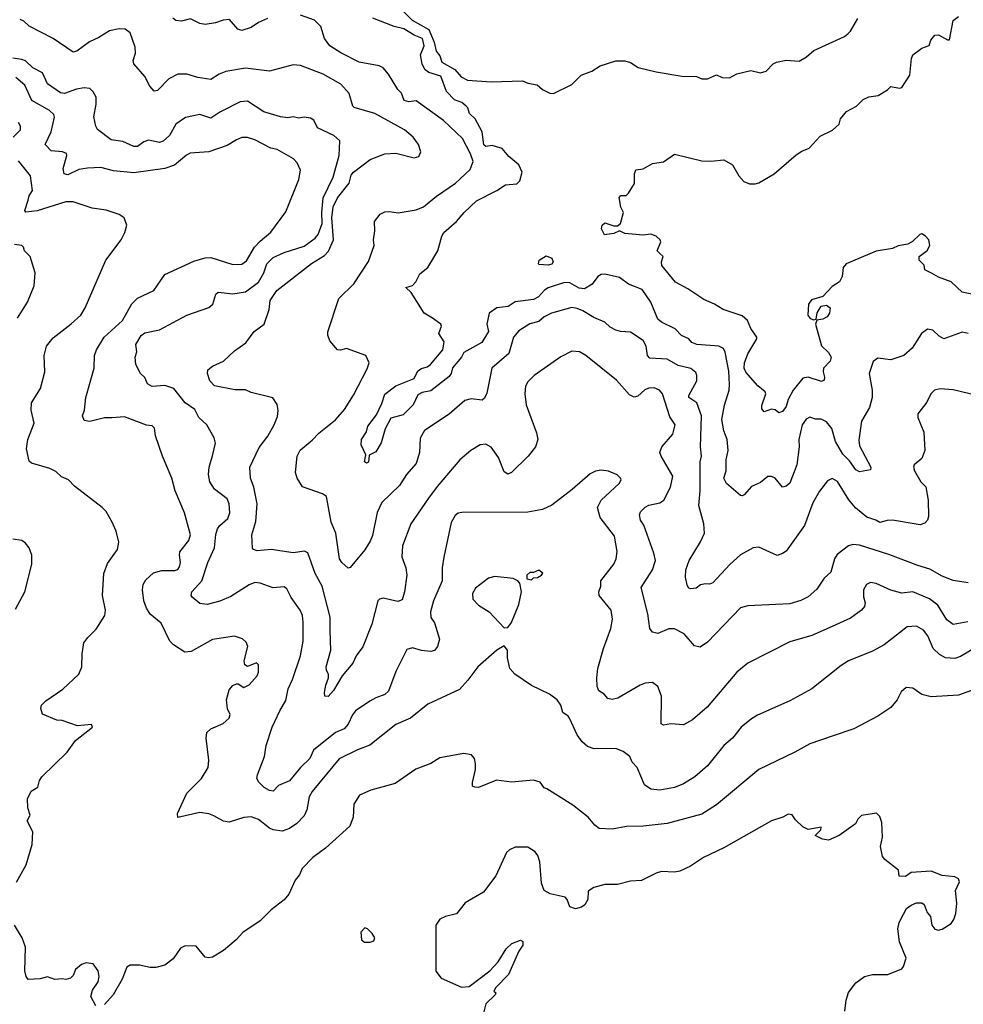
# Model space of a CAD drawing. Extents: x 1863017 to 1989460, y 394564 to 532820.
# Tile 90 of 213: x 1892582 to 1897731, y 490323 to 495697. Entities that reach past the tile are written whole.
import ezdxf

# ---------------------------------------------------------------- set-up
doc = ezdxf.new("R2010")
doc.units = 0

msp = doc.modelspace()

# ---------------------------------------------------------------- linework, layer by layer
at = {"layer": '0CON10XD'}
for points in [[(1894665, 495752), (1894723.8, 495695), (1894813.9, 495643.9), (1894843.1, 495575), (1894854.6, 495524.6), (1894875, 495500), (1894886.2, 495465), (1894955.9, 495425.9), (1894991.2, 495385), (1895025, 495367.1), (1895155, 495357.5), (1895325, 495363.3), (1895355, 495350), (1895405, 495341.2), (1895435, 495316.7), (1895475, 495296.7), (1895495, 495293.8), (1895595, 495343.3), (1895646.4, 495393.6), (1895703.6, 495416.4), (1895750, 495445), (1895835, 495473.3), (1895885, 495473.3), (1895915, 495463.3), (1895956.1, 495436.1), (1896055, 495412), (1896195, 495388), (1896275, 495386.2), (1896305, 495373.8), (1896335, 495373.8), (1896385, 495396), (1896415, 495381.2), (1896455, 495380), (1896495, 495401.2), (1896571.2, 495418.8), (1896625, 495406.2), (1896655, 495416.2), (1896693.2, 495456.8), (1896712.5, 495465), (1896765, 495475.8), (1896835, 495471.2), (1896875, 495493.8), (1896915, 495528), (1897083.3, 495605), (1897100.9, 495619.1), (1897115.8, 495635), (1897155, 495703.8)], [(1894404.6, 494865.4), (1894495, 494934.3), (1894575, 494964.3), (1894635, 494968.1), (1894735, 494942.5), (1894759.4, 494950.6), (1894772, 494975), (1894757.5, 495015), (1894729.2, 495055), (1894682, 495095), (1894520.8, 495185), (1894407.4, 495217.4), (1894400, 495225), (1894380.6, 495295), (1894335, 495344.4), (1894238.8, 495398.8), (1894115, 495447.5), (1894075, 495451.4), (1893945, 495415.7), (1893815, 495432.9), (1893706.3, 495413.7), (1893670.4, 495399.6), (1893625, 495371.4), (1893555, 495382.2), (1893495, 495400), (1893445, 495399.5), (1893395.8, 495375), (1893335, 495310), (1893317, 495307), (1893293.3, 495335), (1893265, 495387.5), (1893206.1, 495456.1), (1893202, 495475), (1893214.5, 495515), (1893213.3, 495546.7), (1893185.3, 495625), (1893157.5, 495645), (1893125, 495646.3), (1893073.2, 495636.8), (1893015, 495599.5), (1892964.1, 495575.9), (1892895, 495525.5), (1892875, 495520.4), (1892764.6, 495594.6), (1892635, 495662.2), (1892605, 495689.4), (1892585, 495698.1)], [(1893935, 495703.3), (1893885, 495681.2), (1893845, 495654), (1893795, 495638.8), (1893773.3, 495645), (1893727.5, 495697.5), (1893692.5, 495695), (1893650.8, 495679.2), (1893595, 495670), (1893565, 495675.6), (1893515, 495702), (1893465, 495689.6), (1893435, 495691.8), (1893418.1, 495705)], [(1897805.3, 493645.3), (1897675, 493676.9), (1897605, 493682.5), (1897573.3, 493675), (1897554, 493655), (1897531.1, 493608.9), (1897482.5, 493545), (1897482.5, 493525), (1897515.7, 493445), (1897521.4, 493345), (1897505, 493301.2), (1897462.3, 493267.7), (1897458.8, 493255), (1897463.8, 493235), (1897500, 493175), (1897526.5, 493146.5), (1897540, 493075), (1897541.2, 492985), (1897536.2, 492965), (1897521.2, 492948.8), (1897495, 492940.8), (1897345, 492964.5), (1897315, 492963.8), (1897275, 492952.3), (1897253.1, 492965), (1897205, 492981.1), (1897142.2, 493032.2), (1897106.4, 493076.4), (1897045, 493175.8), (1897015, 493192), (1896989.1, 493180.9), (1896945.5, 493124.5), (1896909.8, 493060.2), (1896863.7, 492936.3), (1896765, 492796), (1896745, 492782.9), (1896715, 492772.5), (1896615, 492817.8), (1896585, 492814.4), (1896515, 492775.5), (1896456.7, 492723.3), (1896365, 492624), (1896346.4, 492616.4), (1896325, 492618.8), (1896297.7, 492612.3), (1896272.5, 492595), (1896245, 492590), (1896233.3, 492595), (1896225, 492610), (1896214.5, 492654.5), (1896216.7, 492695), (1896234.3, 492745), (1896297.5, 492847.5), (1896318.6, 492895), (1896315.5, 492945.5), (1896288.5, 493045), (1896295.3, 493125), (1896295.6, 493284.4), (1896303.1, 493315), (1896297.8, 493365), (1896302.8, 493535), (1896277.3, 493605), (1896233.3, 493635), (1896233.8, 493645), (1896277.2, 493725), (1896277.5, 493755), (1896271.1, 493771.1), (1896245, 493793.3), (1896175, 493810.4), (1896115, 493843.8), (1896020.2, 493850.2), (1896007.8, 493865), (1896001.2, 493915), (1895985, 493945.4), (1895915, 493991.4), (1895860, 493995), (1895835, 494002.5), (1895805, 494019.2), (1895775, 494046.9), (1895715, 494071.5), (1895655, 494107.9), (1895625, 494121.5), (1895594.6, 494125.4), (1895484.8, 494095.2), (1895444.2, 494075), (1895415, 494050), (1895365, 494036.4), (1895305, 493998.6), (1895276.4, 493963.6), (1895250.6, 493875), (1895159.4, 493795), (1895131.1, 493658.9), (1895119.1, 493630.9), (1895105, 493620.8), (1895045, 493627.8), (1895011.7, 493618.3), (1894925, 493543.1), (1894791.4, 493455), (1894767.4, 493412.6), (1894763.5, 493335), (1894745.5, 493275), (1894692.5, 493215), (1894655.6, 493155), (1894558, 493062), (1894532.1, 493007.9), (1894507.4, 492882.6), (1894495, 492850), (1894466.2, 492803.8), (1894385, 492706.2), (1894375, 492704), (1894340.6, 492735), (1894327.9, 492755), (1894306.9, 492895), (1894281.1, 492955), (1894256.7, 493095), (1894235, 493110), (1894125, 493147.5), (1894095.5, 493195), (1894087.9, 493225), (1894097.3, 493315), (1894112.3, 493347.7), (1894178.7, 493401.3), (1894215, 493440.8), (1894305, 493512.2), (1894355, 493568.9), (1894403, 493647), (1894478.6, 493791.4), (1894490, 493825), (1894470.8, 493865), (1894365, 493901.9), (1894333.2, 493893.2), (1894316.7, 493895), (1894273.9, 493943.9), (1894263.3, 493975), (1894263.8, 493993.8), (1894324.2, 494175), (1894405.6, 494255), (1894485, 494376.7), (1894515.8, 494465), (1894512, 494495), (1894520, 494545), (1894518.8, 494595), (1894550, 494635), (1894575, 494648), (1894600.5, 494650.5), (1894647.3, 494642.7), (1894745, 494660), (1894785, 494675.7), (1894856.2, 494733.8), (1894960, 494805), (1895040.2, 494879.8), (1895057.5, 494922.5), (1895042.9, 494965), (1894998, 495048), (1894895, 495146.4), (1894745, 495254.6), (1894705, 495248.4), (1894680.4, 495255), (1894665.9, 495295.9), (1894646.2, 495316.2), (1894595, 495400), (1894566, 495435), (1894544.5, 495444.5), (1894435, 495464.6), (1894335, 495516.2), (1894274.4, 495555), (1894244.7, 495594.7), (1894225, 495660), (1894191.2, 495695), (1894115, 495721.5)], [(1897757.5, 493985), (1897725, 493990.8), (1897625, 493956), (1897599.7, 493969.7), (1897565, 494002.5), (1897535, 494007.1), (1897502.9, 493985), (1897451.9, 493905), (1897406, 493865), (1897335, 493840), (1897265, 493848.8), (1897239.5, 493830.5), (1897217.1, 493765), (1897234.3, 493675), (1897233.1, 493635), (1897218.9, 493581.1), (1897175.6, 493505), (1897161.2, 493401.2), (1897165, 493372), (1897227.1, 493255), (1897225, 493239.2), (1897165, 493230), (1897145, 493240.9), (1897109.8, 493289.8), (1897073.5, 493325), (1897034.4, 493395), (1897014.3, 493465), (1896985, 493501.8), (1896956.1, 493516.1), (1896925, 493516.4), (1896893.1, 493526.9), (1896873.7, 493516.3), (1896851.5, 493485), (1896834.1, 493405), (1896835.2, 493365), (1896823.1, 493266.9), (1896785, 493167.3), (1896765, 493151.5), (1896745, 493145.7), (1896705, 493194), (1896685, 493204.2), (1896665, 493204), (1896625, 493171.4), (1896575, 493148.6), (1896535, 493104.3), (1896525, 493097.5), (1896515, 493100.8), (1896438, 493165), (1896424.3, 493194.3), (1896437.1, 493235), (1896436.7, 493295), (1896447.3, 493345), (1896443.1, 493405), (1896423.6, 493453.6), (1896413.9, 493515), (1896427.2, 493592.8), (1896454.3, 493675), (1896455.6, 493705), (1896452, 493778), (1896432.2, 493882.2), (1896422.3, 493902.3), (1896397.5, 493915), (1896277.5, 493925), (1896250, 493935), (1896233.8, 493955), (1896193.1, 493973.1), (1896159.5, 494009.5), (1896085, 494045.5), (1896065, 494062.2), (1896025.2, 494155.2), (1895978.2, 494225), (1895903.9, 494253.9), (1895855, 494289.4), (1895775, 494308.9), (1895754.3, 494305.7), (1895737.1, 494295), (1895706.2, 494253.8), (1895665, 494227.4), (1895635, 494231.1), (1895585, 494260.5), (1895555, 494262.3), (1895465, 494234.2), (1895445, 494221.1), (1895412.4, 494185), (1895385, 494169), (1895285, 494157.5), (1895248.5, 494131.5), (1895185, 494123.9), (1895143.4, 494095), (1895131.3, 494035), (1895141.2, 493995), (1895104.4, 493935), (1895005, 493880), (1894992.9, 493855), (1894943.4, 493796.6), (1894935.9, 493765), (1894925, 493750), (1894825, 493672), (1894777.5, 493662.5), (1894755, 493648.9), (1894729.4, 493595), (1894675, 493539.5), (1894607.3, 493522.7), (1894576.2, 493463.8), (1894555, 493388), (1894525, 493339.2), (1894490, 493320), (1894485, 493281.2), (1894475, 493276.7), (1894464, 493284), (1894471.7, 493321.7), (1894446.2, 493376.2), (1894448, 493405), (1894475, 493447.5), (1894481.7, 493478.3), (1894529.5, 493540.5), (1894558.7, 493601.3), (1894575, 493653.3), (1894635, 493699.2), (1894735, 493738.8), (1894755, 493780), (1894775, 493794), (1894805, 493802.5), (1894824.5, 493815.5), (1894892, 493895), (1894898.3, 493938.3), (1894870, 493985), (1894883.3, 494025), (1894880, 494035), (1894835, 494068.8), (1894788.8, 494095), (1894717.5, 494207.5), (1894690, 494235), (1894725, 494246.7), (1894744.1, 494265.9), (1894765, 494310), (1894809.2, 494345), (1894864.5, 494435.5), (1894885.5, 494515), (1894896.9, 494535), (1894965.2, 494594.8), (1895008.2, 494645), (1895075, 494707.9), (1895186.1, 494763.9), (1895233.8, 494795), (1895295, 494801.9), (1895311.7, 494818.3), (1895324.6, 494865), (1895305, 494905.5), (1895250.6, 494950.6), (1895215, 494993.6), (1895159.5, 495009.5), (1895125.4, 495005.4), (1895115, 495014.4), (1895105.7, 495085), (1895067, 495155), (1895037.5, 495185), (1895028.2, 495215), (1895019.1, 495225), (1894995, 495245.2), (1894955, 495259.3), (1894911.8, 495305), (1894879.5, 495389.5), (1894815, 495408.6), (1894794, 495424), (1894777.6, 495455), (1894770, 495505), (1894788.8, 495555), (1894780.8, 495595), (1894735, 495613.1), (1894677.8, 495647.8), (1894625, 495658.9), (1894510, 495705)], [(1897556.7, 494313.3), (1897521.7, 494331.7), (1897517, 494357), (1897490, 494385), (1897490, 494405), (1897533, 494437), (1897547.5, 494465), (1897543.3, 494495), (1897525, 494516.2), (1897505, 494527.5), (1897493.3, 494525), (1897453, 494487), (1897427.7, 494472.3), (1897375, 494462), (1897345, 494448.6), (1897255, 494434.4), (1897092, 494365), (1897076, 494345), (1897070, 494295), (1897055, 494266.7), (1897015, 494240), (1896965, 494186.7), (1896902.3, 494167.7), (1896886, 494145), (1896883.3, 494085), (1896895, 494065.8), (1896915, 494058), (1896927.5, 494062.5), (1896933.1, 494096.9), (1896955, 494132.5), (1896985, 494138.1), (1897004.4, 494124.4), (1897001.5, 494095), (1896988.1, 494075), (1896965, 494062.2), (1896932.5, 494057.5), (1896924, 494036), (1896957.6, 493917.6), (1896995, 493880), (1897010.8, 493855), (1897005, 493833.3), (1896967.5, 493795), (1896965.7, 493775), (1896974.1, 493745.9), (1896971.2, 493728.8), (1896958, 493722), (1896884.1, 493745.9), (1896855, 493740.8), (1896801.9, 493675), (1896775.4, 493624.6), (1896764.4, 493585), (1896745, 493558.6), (1896725, 493552), (1896705, 493567.5), (1896685, 493571.4), (1896645, 493556.7), (1896632.2, 493572.2), (1896630.9, 493590.9), (1896654, 493655), (1896650, 493665), (1896609.1, 493699.1), (1896545, 493773.1), (1896534.6, 493795), (1896536.9, 493825), (1896556.1, 493873.9), (1896604.2, 493955), (1896604.2, 493965), (1896571.9, 494011.9), (1896553.1, 494055), (1896525, 494080.9), (1896420, 494115), (1896373.8, 494145), (1896315, 494169.4), (1896228.7, 494228.7), (1896161.2, 494265), (1896086.7, 494355), (1896083.8, 494375), (1896093.3, 494405), (1896073.3, 494423.3), (1896060, 494435), (1896080, 494485), (1896077.5, 494495), (1896055, 494516.2), (1896025.8, 494525.8), (1895985, 494521.2), (1895885, 494530.6), (1895855, 494544), (1895825, 494530.8), (1895772.5, 494522.5), (1895757.5, 494555), (1895760, 494575), (1895775, 494587.5), (1895825, 494572.5), (1895845, 494572.5), (1895860, 494585), (1895877.5, 494645), (1895863, 494673), (1895853, 494727), (1895863, 494737), (1895891.7, 494738.3), (1895905, 494750), (1895937, 494803), (1895937.5, 494855), (1895945, 494877.5), (1895985, 494882.5), (1896035, 494911.2), (1896095, 494922), (1896155, 494963.3), (1896305, 494926.2), (1896354.1, 494924.1), (1896425, 494932), (1896471.2, 494905), (1896505.4, 494845.4), (1896533.6, 494813.6), (1896565, 494800.6), (1896595, 494801.1), (1896615, 494806.9), (1896699.2, 494855), (1896819.8, 494960.2), (1896850.2, 494979.8), (1896889.2, 494995), (1896949.5, 495060.5), (1897016.4, 495093.6), (1897053, 495127), (1897060, 495155), (1897094.3, 495195.7), (1897148, 495225), (1897185, 495260.8), (1897215, 495275.8), (1897265.9, 495284.1), (1897317.5, 495315), (1897335, 495332.5), (1897382.7, 495322.7), (1897395, 495326.7), (1897438.8, 495395), (1897448.8, 495485), (1897456.2, 495505), (1897505, 495542), (1897545, 495556.7), (1897554.4, 495585.6), (1897575, 495613.3), (1897595, 495614.2), (1897645, 495586.2), (1897655, 495587.5), (1897675, 495692.5), (1897705, 495713.8)], [(1897755, 492411.1), (1897675, 492395.5), (1897640.6, 492420.6), (1897592.2, 492502.2), (1897546.8, 492536.8), (1897455, 492574.1), (1897395, 492567.5), (1897335, 492582.9), (1897255, 492619.6), (1897225, 492625.5), (1897202.5, 492615), (1897186.5, 492585), (1897187.1, 492547.1), (1897195.5, 492514.5), (1897191.4, 492495), (1897176.2, 492473.8), (1897115, 492430.6), (1897016, 492385), (1896905, 492336.7), (1896785, 492300.6), (1896555, 492185.8), (1896495, 492136), (1896332.9, 491945), (1896253.8, 491876.2), (1896205, 491847.5), (1896135, 491853.3), (1896095, 491846.2), (1896082.9, 491852.9), (1896084.3, 492005), (1896065, 492056.7), (1896035, 492078.8), (1895995, 492076), (1895967.5, 492065), (1895845.5, 491994.5), (1895815, 491986), (1895791.9, 491991.9), (1895771.2, 492015), (1895743.1, 492033.1), (1895733.2, 492056.8), (1895730.5, 492105), (1895736.7, 492155), (1895767.8, 492265), (1895808.1, 492375), (1895816.9, 492425), (1895810, 492475), (1895743.4, 492553.4), (1895742.9, 492575), (1895753.1, 492605), (1895753.3, 492635), (1895825, 492725.8), (1895836.9, 492755), (1895842.2, 492795), (1895828, 492878), (1895749.9, 492979.9), (1895735.4, 493035), (1895754.7, 493075.3), (1895854, 493165), (1895863.8, 493185), (1895861.2, 493195), (1895842.7, 493212.7), (1895795, 493232.5), (1895755, 493238), (1895725, 493232.5), (1895695, 493218), (1895597, 493133), (1895485, 493047.1), (1895435, 493023.1), (1895355, 493009.4), (1894995, 493008.1), (1894975, 493002.9), (1894959.3, 492990.7), (1894936.6, 492953.4), (1894896.7, 492763.3), (1894887.5, 492705), (1894887.1, 492635), (1894839.7, 492525), (1894823.8, 492465), (1894825.6, 492435), (1894845.6, 492405), (1894873.8, 492315), (1894862, 492275), (1894845, 492253.8), (1894825, 492248), (1894775, 492254.4), (1894725, 492269.4), (1894695, 492260), (1894635, 492138.8), (1894595, 492032.5), (1894575, 492013.5), (1894525, 491995.5), (1894493.2, 491976.8), (1894415, 491924.3), (1894397.8, 491902.2), (1894375, 491852.5), (1894353, 491827), (1894305, 491806.3), (1894185, 491710.4), (1894165.8, 491665), (1894115, 491615.2), (1894055, 491542.8), (1893995, 491516.4), (1893965, 491485.6), (1893945, 491489.4), (1893916.9, 491506.9), (1893887.5, 491535), (1893877.1, 491555), (1893880, 491575), (1893918.1, 491675), (1893927.8, 491735), (1893960.6, 491835), (1894001.1, 491925), (1894035, 491981.2), (1894046.5, 492045), (1894071.8, 492095), (1894115.4, 492225), (1894129.6, 492305), (1894128.5, 492408.5), (1894124.6, 492445), (1894112.9, 492475), (1894064.2, 492544.2), (1894040, 492590), (1894025, 492601.9), (1893965, 492595.6), (1893895, 492621.9), (1893865, 492625.6), (1893835, 492613.3), (1893735, 492549.5), (1893675, 492523.8), (1893605, 492505.5), (1893565, 492510), (1893523.6, 492545), (1893518.5, 492555), (1893522.5, 492575), (1893576.4, 492635), (1893608.9, 492735), (1893645.7, 492815), (1893652.9, 492887.1), (1893662, 492918), (1893673.6, 492936.4), (1893718.6, 492975), (1893729.5, 493005), (1893724.5, 493055), (1893715, 493082.5), (1893645, 493134.6), (1893620, 493175), (1893612.9, 493215), (1893615.5, 493255), (1893635.4, 493324.6), (1893650, 493385), (1893643.3, 493415), (1893604.4, 493485), (1893560.6, 493525), (1893538.8, 493568.8), (1893485, 493605.6), (1893424.1, 493684.1), (1893375, 493699.6), (1893304.5, 493694.5), (1893280, 493710), (1893265, 493743.3), (1893242, 493765), (1893215.6, 493815), (1893213.3, 493855), (1893222.5, 493885), (1893216.7, 493925), (1893245, 493972.5), (1893265, 493988.1), (1893345, 494004.5), (1893495, 494084), (1893615, 494125.8), (1893635.7, 494145), (1893652, 494198), (1893665, 494210), (1893745, 494201.4), (1893815, 494210.9), (1893885, 494263.7), (1893914.1, 494315), (1893931.8, 494365), (1893965, 494398.4), (1894025, 494426.5), (1894135, 494460.6), (1894195.5, 494505), (1894211.8, 494525), (1894232.7, 494585), (1894230.5, 494645), (1894237.7, 494725), (1894292.5, 494837.5), (1894325.3, 494955.3), (1894328.9, 495035), (1894295.6, 495065), (1894207.5, 495107.5), (1894187.7, 495147.7), (1894169.6, 495159.6), (1894135, 495164.4), (1894105, 495159.5), (1894075, 495167.5), (1894045, 495162.2), (1894005, 495166.4), (1893915, 495193.3), (1893825, 495251.8), (1893785, 495248.8), (1893675, 495191.9), (1893625, 495160), (1893565, 495180), (1893487.2, 495162.8), (1893433.9, 495126.1), (1893400, 495065), (1893365, 495033.5), (1893345, 495027.3), (1893285, 495040), (1893258.9, 495031.1), (1893225, 495005.6), (1893205, 495005.5), (1893145, 495032.1), (1893082, 495042), (1893007.6, 495097.6), (1892997.1, 495115), (1892986.5, 495166.5), (1892999.6, 495235), (1892999.6, 495275), (1892984.1, 495304.1), (1892965, 495321.9), (1892934.5, 495324.5), (1892892.4, 495317.6), (1892827.5, 495295), (1892805, 495297.8), (1892735, 495347.5), (1892707.6, 495407.6), (1892654, 495435), (1892615, 495471.5), (1892595, 495480.5), (1892545, 495487.5)], [(1893085, 493524.4), (1893045, 493523.3), (1892964.4, 493504.4), (1892935, 493510), (1892926, 493535), (1892935.8, 493565), (1892942.9, 493635), (1892989.2, 493795), (1892990.8, 493865), (1893002.2, 493895), (1893043.5, 493965), (1893144.2, 494055.8), (1893194.1, 494145.9), (1893225, 494177.8), (1893315, 494218.1), (1893375, 494307.1), (1893531.9, 494378.1), (1893595, 494397.9), (1893625, 494399.5), (1893745, 494360.6), (1893795, 494362.5), (1893819.3, 494380.7), (1893862.9, 494455), (1893895, 494488.6), (1893952.8, 494537.2), (1894035, 494648.8), (1894105.7, 494825), (1894114, 494875), (1894096.2, 494915), (1894077, 494937), (1893988, 494988), (1893953.3, 494995), (1893865, 495040.8), (1893825, 495053.6), (1893795, 495053.5), (1893765, 495041.8), (1893715, 495010), (1893615, 494976.2), (1893512, 494968), (1893491.7, 494958.3), (1893427.2, 494902.8), (1893375, 494884.7), (1893205, 494861.8), (1893095, 494872.7), (1893025, 494890), (1892952.7, 494887.3), (1892905, 494879.1), (1892845, 494850.6), (1892825.7, 494855.7), (1892819.6, 494885), (1892840, 494955), (1892837.2, 494967.2), (1892815.4, 494975.4), (1892755, 494981.9), (1892720.8, 495015), (1892754.6, 495085), (1892773.1, 495165), (1892769.1, 495179.1), (1892745, 495202.1), (1892649.2, 495255), (1892610.1, 495340.1), (1892561.9, 495381.9)], [(1892546, 495055), (1892586.5, 495095), (1892587.5, 495115), (1892575.5, 495135)], [(1892565, 490990), (1892617.5, 491085), (1892650, 491195), (1892653.3, 491265), (1892624, 491325), (1892638.8, 491355), (1892626, 491395), (1892624.2, 491445), (1892644.5, 491485.5), (1892682.3, 491507.7), (1892691.2, 491545), (1892703.8, 491565), (1892840.9, 491699.1), (1892887.3, 491762.7), (1892980, 491835), (1892975, 491850), (1892897, 491843), (1892815, 491871.2), (1892785, 491874), (1892706.4, 491906.4), (1892697, 491937), (1892701.2, 491955), (1892725, 491978.8), (1892817.9, 492042.1), (1892905.7, 492124.3), (1892922, 492165), (1892922.5, 492235), (1892932, 492295), (1892954.3, 492325.7), (1893000.3, 492369.7), (1893046.2, 492445), (1893050, 492475), (1893034.3, 492555), (1893041.5, 492675), (1893060.9, 492729.1), (1893115.8, 492805), (1893124.2, 492845), (1893108.8, 492905), (1893086.2, 492955), (1893055, 493012.5), (1893032.5, 493035), (1892880.9, 493150.9), (1892848.8, 493185), (1892811.2, 493201.2), (1892780.5, 493230.5), (1892747.3, 493247.3), (1892646.1, 493276.1), (1892635, 493287.5), (1892619.2, 493355), (1892627.5, 493405), (1892660.6, 493495), (1892645.6, 493565), (1892647.1, 493605), (1892696.2, 493683.8), (1892719.5, 493775), (1892715.6, 493865), (1892729.4, 493915), (1892765, 493960), (1892863.9, 494036.1), (1892916, 494085), (1892940, 494125), (1893052, 494385), (1893136.2, 494495), (1893156.7, 494535), (1893166.7, 494575), (1893153.3, 494615), (1893125, 494633.8), (1893055, 494657.5), (1892978.3, 494668.3), (1892873.4, 494703.4), (1892835, 494702.7), (1892677, 494653), (1892615.8, 494645.8), (1892610.8, 494655), (1892628.3, 494711.7), (1892634.4, 494735), (1892652.5, 494765), (1892640.9, 494845), (1892576.3, 494926.3)], [(1897756.8, 492623.2), (1897675, 492635.6), (1897615, 492660), (1897548, 492698), (1897482.9, 492717.1), (1897325, 492777.8), (1897165, 492828.9), (1897128.1, 492831.9), (1897105, 492825.8), (1897042.9, 492777.1), (1897028.9, 492755), (1897007.8, 492682.2), (1896971.7, 492648.3), (1896931.7, 492588.3), (1896883.6, 492546.4), (1896845, 492526.9), (1896785, 492508.2), (1896555, 492498.6), (1896515, 492486.9), (1896335, 492299.2), (1896295, 492272.9), (1896265, 492280), (1896207.5, 492345), (1896155, 492372.5), (1896125, 492372.5), (1896065, 492347.5), (1896035, 492353.8), (1896020, 492375), (1896009.6, 492455), (1895972.5, 492597.5), (1896035.6, 492695), (1896050.9, 492745), (1896042.7, 492785), (1895987.3, 492937.3), (1895969.2, 492965), (1895964, 492995), (1895969.7, 493010.3), (1895995, 493035.7), (1896015, 493047.1), (1896075, 493059.4), (1896097.1, 493075), (1896132.7, 493145), (1896145.4, 493205.4), (1896081.8, 493315), (1896075.9, 493335), (1896085.4, 493365), (1896145.3, 493434.7), (1896159.6, 493485), (1896130.2, 493530.2), (1896090, 493655), (1896073.8, 493675), (1896045, 493687.1), (1896015, 493685.6), (1895993.9, 493676.1), (1895955, 493642.9), (1895935, 493637.1), (1895910.2, 493650.2), (1895839.1, 493729.1), (1895671.2, 493865), (1895637.5, 493885), (1895595, 493887.5), (1895535, 493857.5), (1895389.2, 493755), (1895355, 493720), (1895342.6, 493697.4), (1895338.6, 493655), (1895345.7, 493595.7), (1895402.3, 493442.3), (1895410, 493405), (1895396.2, 493365), (1895356.2, 493315), (1895266.7, 493225), (1895245, 493216.7), (1895225, 493230), (1895195, 493306.7), (1895155, 493364), (1895125, 493380), (1895095, 493375.8), (1895044.6, 493345.4), (1894984, 493295), (1894860.1, 493149.9), (1894813.5, 493085), (1894716.7, 492945), (1894670.5, 492825), (1894667.5, 492765), (1894689.5, 492705), (1894694.4, 492665), (1894682.9, 492575), (1894669.5, 492530.5), (1894645, 492522.2), (1894565, 492540.4), (1894546, 492535), (1894535.7, 492525), (1894503, 492397), (1894455, 492273.8), (1894418.5, 492225), (1894400, 492185), (1894342.5, 492115), (1894295, 492036), (1894265, 492002.5), (1894247.5, 492005), (1894245.8, 492025), (1894251.9, 492065), (1894266.9, 492105), (1894267.1, 492125), (1894255.6, 492145.6), (1894254.5, 492164.5), (1894279.2, 492255), (1894276.6, 492363.4), (1894275.9, 492435.9), (1894232.7, 492605), (1894194.5, 492675), (1894155, 492786.7), (1894135.8, 492795.8), (1894075, 492787.3), (1893955, 492804.5), (1893877.7, 492797.7), (1893857.5, 492805), (1893852.7, 492812.7), (1893849.4, 492885), (1893871.2, 492958.8), (1893877.9, 493055), (1893859.6, 493145), (1893841.9, 493195), (1893838.1, 493255), (1893888.9, 493361.1), (1893936.7, 493423.3), (1893971.8, 493485), (1893989.3, 493530.7), (1893993.3, 493563.3), (1893987.6, 493597.6), (1893963.6, 493633.6), (1893845, 493661.4), (1893815, 493676.2), (1893757, 493677), (1893645, 493698.6), (1893620.6, 493725), (1893607.1, 493765), (1893608.8, 493785), (1893634.3, 493805.7), (1893695, 493834), (1893755, 493889.4), (1893816.2, 493933.8), (1893862, 493995), (1893916.2, 494035), (1893944.2, 494115), (1893949.2, 494165), (1893985, 494219.2), (1894175, 494365.8), (1894245, 494410), (1894267.1, 494432.9), (1894294.2, 494495.8), (1894286.1, 494615), (1894292.4, 494675), (1894316.6, 494725), (1894381, 494805), (1894390.9, 494849.1), (1894404.6, 494865.4)], [(1892571.3, 494068.7), (1892624.2, 494155), (1892660.8, 494245), (1892666.7, 494315), (1892638.8, 494405), (1892608.8, 494435), (1892603.8, 494455), (1892595, 494463.8), (1892555, 494469.2)], [(1895465, 494357.5), (1895415, 494360), (1895413.3, 494365), (1895417.5, 494385), (1895455, 494408.8), (1895486.7, 494395), (1895492.5, 494375), (1895485, 494362.5), (1895465, 494357.5)], [(1897844.7, 494184.7), (1897725, 494210), (1897665, 494266.9), (1897595, 494290.8), (1897556.7, 494313.3)], [(1897795, 492269.5), (1897715, 492221.5), (1897685, 492210.9), (1897633.9, 492213.9), (1897601.6, 492231.6), (1897565.6, 492265), (1897538.1, 492335), (1897514.6, 492364.6), (1897475, 492386.7), (1897425, 492382.5), (1897300, 492285), (1897235, 492250.6), (1897105, 492196.9), (1897065, 492172.9), (1896905, 492044.3), (1896785, 491979.4), (1896608.3, 491901.7), (1896575, 491881.4), (1896519.2, 491835), (1896470.8, 491775), (1896425, 491735.8), (1896335, 491624.3), (1896266, 491564), (1896205, 491526.7), (1896155, 491506.7), (1896075, 491491.5), (1896026.4, 491496.4), (1895991.1, 491521.1), (1895950.6, 491615), (1895923.7, 491643.7), (1895910.8, 491675), (1895875, 491702.9), (1895835, 491719.4), (1895717.3, 491717.3), (1895680.3, 491730.3), (1895652, 491755), (1895623.4, 491793.4), (1895582, 491885), (1895575, 491896.2), (1895546.2, 491915), (1895535.8, 491955), (1895514.4, 491984.4), (1895473.3, 492015), (1895375, 492062.5), (1895283.3, 492125), (1895256.7, 492155), (1895244.1, 492214.1), (1895243.3, 492255), (1895225, 492280), (1895185, 492256.2), (1895082.5, 492165), (1895028.3, 492091.7), (1894981.7, 492041.7), (1894808.9, 491961.1), (1894715, 491884.4), (1894635, 491850), (1894492.3, 491737.7), (1894425, 491712.5), (1894325, 491662.7), (1894178.5, 491485), (1894161.8, 491455), (1894148.5, 491385), (1894135, 491350.8), (1894095, 491309.4), (1894055, 491282.2), (1894015, 491267.8), (1893965, 491275.5), (1893944.7, 491284.7), (1893885, 491331.9), (1893846.3, 491346.3), (1893805, 491343.3), (1893725, 491317.5), (1893695, 491322.9), (1893641.7, 491351.7), (1893615, 491362.9), (1893565, 491370), (1893445, 491342.5), (1893443.3, 491365), (1893494.5, 491475.5), (1893574.2, 491555), (1893610.8, 491615), (1893614.4, 491655), (1893599.2, 491775), (1893604.3, 491805.7), (1893625, 491826.2), (1893693.3, 491855), (1893726.2, 491885), (1893730, 491905), (1893716.7, 491935), (1893711.2, 491985), (1893725, 492040), (1893745, 492063.3), (1893765, 492072.5), (1893775, 492072.5), (1893805, 492052.5), (1893835, 492066.7), (1893878, 492115), (1893885.8, 492135), (1893886.1, 492176.1), (1893875, 492187.5), (1893825, 492167.5), (1893810, 492175), (1893807, 492197), (1893827.5, 492275), (1893818.8, 492298.8), (1893798.3, 492318.3), (1893755, 492332.5), (1893635, 492314.3), (1893518.8, 492248.8), (1893484.4, 492244.4), (1893421.2, 492285), (1893400.8, 492305), (1893355, 492403.8), (1893295, 492452.5), (1893274.4, 492485), (1893260, 492525), (1893253.1, 492585), (1893256.6, 492613.4), (1893270.6, 492639.4), (1893312.2, 492677.8), (1893358.7, 492691.3), (1893429.2, 492690.8), (1893445, 492696.7), (1893455, 492711.4), (1893460, 492735), (1893453.6, 492775), (1893457.1, 492792.9), (1893505.6, 492855), (1893514.4, 492885), (1893482.5, 493005), (1893430, 493125), (1893412, 493195), (1893361.2, 493315), (1893323.3, 493425), (1893318.3, 493468.3), (1893305, 493480), (1893275, 493483.8), (1893155, 493529.4), (1893085, 493524.4)], [(1892559.7, 492480.3), (1892610, 492575), (1892648.8, 492725), (1892648.8, 492775), (1892633.3, 492815), (1892615, 492840), (1892595, 492853.8), (1892545, 492861.2)], [(1895375, 492640), (1895385, 492650), (1895407, 492653), (1895430, 492665), (1895437, 492677), (1895415, 492692.5), (1895385, 492680), (1895365, 492680), (1895350, 492665), (1895350, 492645), (1895375, 492640)], [(1895225, 492377.5), (1895245, 492380), (1895265, 492407.5), (1895305.8, 492505), (1895320, 492575), (1895311.7, 492621.7), (1895300, 492635), (1895275, 492647.5), (1895175, 492658.8), (1895141.2, 492648.8), (1895068.6, 492595), (1895053.1, 492565), (1895054.3, 492535), (1895085, 492500.8), (1895143.8, 492465), (1895225, 492377.5)], [(1897795, 492042.5), (1897705, 492010.6), (1897555, 492001.9), (1897505, 492014.3), (1897455, 492049.2), (1897418.8, 492051.2), (1897392.1, 492027.9), (1897370, 491985), (1897336.4, 491943.6), (1897265, 491895.8), (1897133, 491827), (1897016.1, 491786.1), (1896893.3, 491745), (1896811.3, 491698.7), (1896616.2, 491605), (1896385, 491411.9), (1896305, 491360), (1896115, 491310), (1895985, 491294.4), (1895894.1, 491294.1), (1895815, 491278), (1895745, 491282), (1895720.3, 491300.3), (1895683.9, 491343.9), (1895600.3, 491410.3), (1895458.6, 491498.6), (1895443.3, 491505), (1895422.5, 491535), (1895385, 491546), (1895265, 491536), (1895184.1, 491545.9), (1895085, 491506.7), (1895065, 491507.5), (1895053.8, 491513.8), (1895053.6, 491533.6), (1895068.8, 491605), (1895068.8, 491635), (1895063.3, 491665), (1895047.5, 491685), (1895005, 491691.2), (1894875, 491667.5), (1894825, 491636.7), (1894744.3, 491605.7), (1894631.7, 491528.3), (1894497.7, 491492.3), (1894436.7, 491465), (1894406, 491415), (1894402, 491345), (1894383.8, 491295), (1894251.4, 491175), (1894181.2, 491125), (1894124, 491065), (1894109.7, 491030.3), (1894085, 491000), (1894051.2, 490925), (1894025, 490893.8), (1893955, 490838.8), (1893895, 490778.8), (1893800, 490715), (1893763.3, 490675), (1893693.6, 490616.4), (1893635, 490580), (1893615, 490577.5), (1893595, 490580), (1893545, 490640), (1893485, 490642.5), (1893460.7, 490629.3), (1893419.5, 490570.5), (1893375, 490536.2), (1893325, 490523.8), (1893295, 490523.8), (1893236.1, 490536.1), (1893185, 490537.5), (1893167.5, 490525), (1893140.7, 490459.3), (1893092.5, 490375), (1893045, 490322.5)], [(1897084.2, 490285), (1897091.2, 490345), (1897105, 490387.5), (1897145, 490440), (1897192.5, 490475), (1897235, 490486.2), (1897320, 490485), (1897395, 490517.5), (1897405, 490530), (1897420, 490575), (1897383.2, 490663.2), (1897374.2, 490735), (1897381.3, 490768.7), (1897404.4, 490815.6), (1897421.2, 490845), (1897445.9, 490864.1), (1897475, 490876.2), (1897505, 490876.2), (1897517.5, 490867.5), (1897534.1, 490824.1), (1897551.7, 490801.7), (1897560, 490755), (1897575, 490732.5), (1897595, 490727.5), (1897615, 490733.3), (1897665, 490763.3), (1897680, 490785), (1897690.7, 490819.3), (1897696, 490875), (1897687.5, 490945), (1897709.3, 490990.7), (1897705, 491007.5), (1897685, 491018.8), (1897615, 491026.7), (1897555, 491050), (1897447, 491043), (1897415, 491021.2), (1897381.7, 491021.7), (1897377.5, 491055), (1897302.7, 491112.7), (1897289.5, 491129.5), (1897279.2, 491185), (1897289.2, 491235), (1897286, 491315), (1897275, 491347.5), (1897256.4, 491366.4), (1897175, 491353.8), (1897155, 491333.3), (1897142, 491308), (1897053.3, 491245), (1896995, 491218), (1896962.5, 491225), (1896922.5, 491245), (1896953.3, 491275), (1896955, 491290), (1896885, 491276.7), (1896855, 491292.5), (1896815, 491330), (1896796.6, 491356.6), (1896775, 491361.4), (1896745.9, 491344.1), (1896685, 491323.8), (1896425, 491177.1), (1896313.3, 491125), (1896242.7, 491077.3), (1896185, 491048.8), (1896155, 491044), (1896085, 491048), (1896055, 491039.2), (1895975, 490999.2), (1895915, 490995.6), (1895845, 490977.5), (1895775, 490977.5), (1895715, 490961.2), (1895685, 490940), (1895682.5, 490895), (1895666.7, 490865), (1895647.3, 490852.7), (1895615, 490844), (1895584.1, 490854.1), (1895570, 490895), (1895558.3, 490908.3), (1895475.9, 490925.9), (1895444.2, 490944.2), (1895429.2, 490985), (1895421.2, 491101.2), (1895410, 491135), (1895395.7, 491155.7), (1895355, 491181.2), (1895285, 491181.2), (1895255, 491166.2), (1895239.2, 491150.8), (1895180.8, 491025), (1895113.8, 490935), (1895012.7, 490877.3), (1894965, 490817.5), (1894905, 490802.5), (1894875, 490787.5), (1894853.3, 490755), (1894853, 490503), (1894882.5, 490465), (1894993, 490417), (1895035, 490420), (1895147.5, 490505), (1895193.3, 490555), (1895236.7, 490625), (1895267.5, 490655), (1895315, 490672.5), (1895327.5, 490665), (1895327.5, 490645), (1895306.4, 490613.6), (1895250, 490485), (1895180, 490415), (1895170, 490395), (1895180, 490385), (1895177.5, 490375), (1895126, 490325), (1895106.2, 490245)], [(1892997.5, 490315), (1892970, 490365), (1892980.5, 490399.5), (1893010, 490445), (1893016.7, 490475), (1893010, 490505), (1892983.6, 490543.6), (1892945, 490550), (1892919.3, 490540.7), (1892887, 490513), (1892875, 490480), (1892860, 490465), (1892835, 490457.5), (1892815, 490462.5), (1892775, 490457.5), (1892735, 490472.5), (1892695, 490462.5), (1892628.3, 490458.3), (1892617.5, 490475), (1892611.2, 490505), (1892613.8, 490635), (1892596.2, 490685), (1892553.8, 490755)], [(1894495, 490662.5), (1894515, 490670), (1894520, 490685), (1894505, 490710), (1894480, 490735), (1894465, 490740), (1894443.6, 490716.4), (1894447.5, 490675), (1894463, 490663), (1894495, 490662.5)]]:
    msp.add_lwpolyline(points, dxfattribs=at)

doc.saveas('drawing.dxf')
